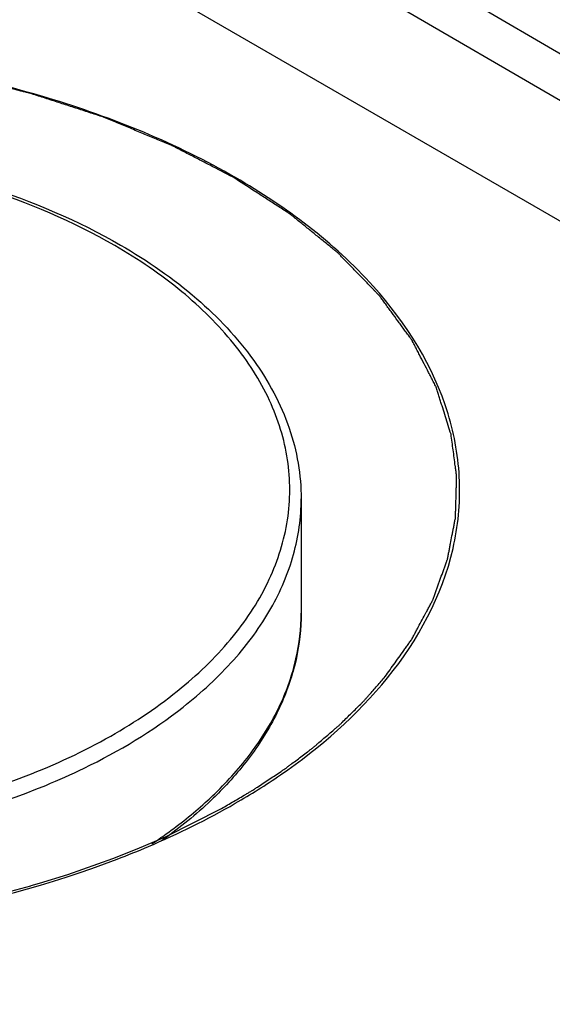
# Model space of a CAD drawing. Header units: inches. Extents: x 0 to 34, y 0 to 22.
# Tile 66 of 168: x 4.7145 to 4.7836, y 16.4463 to 16.574. Entities that reach past the tile are written whole.
import ezdxf

# ---------------------------------------------------------------- set-up
doc = ezdxf.new("R2010")
doc.units = ezdxf.units.IN
doc.header["$LTSCALE"] = 1.87
doc.header["$MEASUREMENT"] = 0
doc.layers.get('0').update_dxf_attribs({"linetype": 'CONTINUOUS'})
doc.layers.add('02___PRT_ALL_AXES', color=7, linetype='CONTINUOUS')
doc.layers.add('COSMETIC', color=7, linetype='CONTINUOUS')

msp = doc.modelspace()

# ---------------------------------------------------------------- linework, layer by layer
at = {"color": 7, "linetype": 'CONTINUOUS'}
for p, q in [((3.1809196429, 17.4738614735), (4.9835116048, 16.4330674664)), ((3.5257590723, 17.3029434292), (4.9863411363, 16.4521339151)), ((3.5231251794, 17.2983941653), (4.9836787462, 16.4476012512))]:
    msp.add_line(p, q, dxfattribs=at)
msp.add_arc((4.7047051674, 16.5100276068), 0.0505450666, 312.059850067, 315.0993077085, dxfattribs=at)
for points, knots in [([(4.7424765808, 16.5535595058), (4.734826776, 16.5579764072), (4.7174342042, 16.565050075), (4.679612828, 16.572195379), (4.6492657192, 16.5701325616), (4.6301292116, 16.5649673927)], [0, 0, 0, 0, 0.2301160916, 0.483639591, 1, 1, 1, 1]), ([(4.6463693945, 16.5556212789), (4.653428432, 16.557033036), (4.6678865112, 16.5586280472), (4.6893939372, 16.557578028), (4.7096410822, 16.5532220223), (4.7220556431, 16.5479957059), (4.7275742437, 16.544809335)], [0, 0, 0, 0, 0.2587903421, 0.5201224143, 0.770917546, 1, 1, 1, 1]), ([(4.7268360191, 16.5447361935), (4.7214083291, 16.5478700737), (4.7091771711, 16.5530148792), (4.6892125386, 16.5573098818), (4.6679755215, 16.5583513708), (4.6536921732, 16.5567819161), (4.6467175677, 16.5553907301)], [0, 0, 0, 0, 0.2283807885, 0.4791755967, 0.7408448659, 1, 1, 1, 1]), ([(4.7622343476, 16.4886915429), (4.766176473, 16.4935605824), (4.7707752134, 16.5020238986), (4.7719558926, 16.5142386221), (4.7698385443, 16.5264749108), (4.7604775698, 16.541311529), (4.7490502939, 16.5497639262), (4.7424765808, 16.5535595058)], [0, 0, 0, 0, 0.2397807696, 0.3518868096, 0.464715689, 0.7094684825, 1, 1, 1, 1]), ([(4.7354643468, 16.4873751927), (4.7379286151, 16.4894018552), (4.742314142, 16.493686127), (4.7471295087, 16.5011121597), (4.7496295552, 16.5090195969), (4.7496372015, 16.517111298), (4.7471541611, 16.5250181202), (4.7423541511, 16.5324459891), (4.7354598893, 16.5392030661), (4.7298805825, 16.5429783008), (4.7268360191, 16.5447361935)], [0, 0, 0, 0, 0.1349670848, 0.2573635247, 0.3707896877, 0.4809011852, 0.5942497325, 0.7165053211, 0.8512846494, 1, 1, 1, 1]), ([(4.7275742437, 16.544809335), (4.7310652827, 16.5427936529), (4.7374171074, 16.5384139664), (4.7450291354, 16.5303973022), (4.7491355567, 16.5227956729), (4.7507466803, 16.516557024), (4.7510145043, 16.5134321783), (4.7510145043, 16.5118854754)], [0, 0, 0, 0, 0.2862801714, 0.5442173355, 0.778542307, 0.8901583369, 1, 1, 1, 1]), ([(4.7357047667, 16.4849014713), (4.7380594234, 16.486753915), (4.7423078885, 16.4906544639), (4.7472512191, 16.4973557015), (4.7503146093, 16.5044913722), (4.7510144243, 16.5094669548), (4.751014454, 16.5118854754)], [0, 0, 0, 0, 0.2803803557, 0.5365884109, 0.7736622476, 1, 1, 1, 1]), ([(4.7405078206, 16.4743488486), (4.7421548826, 16.4760033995), (4.7451126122, 16.4794377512), (4.7484841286, 16.4851141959), (4.750548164, 16.4910281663), (4.7510144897, 16.4950863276), (4.7510145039, 16.4970759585)], [0, 0, 0, 0, 0.2729268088, 0.5271940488, 0.7674017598, 1, 1, 1, 1]), ([(4.7510145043, 16.4970759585), (4.7510145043, 16.4950622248), (4.7505558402, 16.4909668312), (4.7485286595, 16.4850063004), (4.7452302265, 16.479305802), (4.7423372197, 16.4758546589), (4.7407295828, 16.47419573)], [0, 0, 0, 0, 0.2351673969, 0.4767027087, 0.7302229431, 1, 1, 1, 1]), ([(4.7424691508, 16.4724113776), (4.7444633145, 16.4735625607), (4.7517116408, 16.4781075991), (4.7582962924, 16.4838275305), (4.7622343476, 16.4886915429)], [0, 0, 0, 0, 0.2689645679, 1, 1, 1, 1]), ([(4.7153123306, 16.4759659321), (4.7190838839, 16.4774318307), (4.7261339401, 16.4806994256), (4.7326091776, 16.4850270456), (4.7354643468, 16.4873751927)], [0, 0, 0, 0, 0.5225805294, 1, 1, 1, 1]), ([(4.7178637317, 16.4747440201), (4.7195427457, 16.4754347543), (4.7258018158, 16.4782260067), (4.7317441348, 16.4817855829), (4.7357047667, 16.4849014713)], [0, 0, 0, 0, 0.2648525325, 1, 1, 1, 1]), ([(4.6285759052, 16.4760314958), (4.6352343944, 16.4734287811), (4.6495759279, 16.4695906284), (4.6719203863, 16.4677019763), (4.6942778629, 16.4695553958), (4.7086395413, 16.4733724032), (4.7153123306, 16.4759659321)], [0, 0, 0, 0, 0.2424841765, 0.4997598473, 0.7571770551, 1, 1, 1, 1]), ([(4.6290315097, 16.473629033), (4.6359348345, 16.4710424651), (4.6507428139, 16.4672847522), (4.6737113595, 16.465634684), (4.6965428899, 16.4678403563), (4.7111296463, 16.4719736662), (4.7178637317, 16.4747440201)], [0, 0, 0, 0, 0.2440618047, 0.502015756, 0.7589282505, 1, 1, 1, 1]), ([(4.7407295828, 16.47419573), (4.7401444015, 16.4735918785), (4.7376537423, 16.4711535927), (4.7349185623, 16.4689700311), (4.7327553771, 16.467450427)], [0, 0, 0, 0, 0.24132153, 1, 1, 1, 1]), ([(4.7271407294, 16.4651732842), (4.7285046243, 16.4656955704), (4.7337474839, 16.4678113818), (4.7388376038, 16.4703149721), (4.7424691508, 16.4724113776)], [0, 0, 0, 0, 0.2583226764, 1, 1, 1, 1]), ([(4.7316564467, 16.4671669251), (4.7322812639, 16.4675821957), (4.7346780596, 16.4692341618), (4.7369616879, 16.4710529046), (4.7385656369, 16.4725006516)], [0, 0, 0, 0, 0.2577288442, 1, 1, 1, 1]), ([(4.6168833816, 16.4653243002), (4.63427247, 16.458591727), (4.6719889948, 16.4526739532), (4.709711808, 16.4584991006), (4.7271407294, 16.4651732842)], [0, 0, 0, 0, 0.4997830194, 1, 1, 1, 1])]:
    msp.add_open_spline(points, degree=3, knots=knots, dxfattribs=at)
at = {"layer": '02___PRT_ALL_AXES', "color": 7, "linetype": 'CONTINUOUS'}
msp.add_line((4.7510145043, 16.5118854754), (4.7510145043, 16.4970759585), dxfattribs=at)
at = {"layer": 'COSMETIC', "color": 7, "linetype": 'CONTINUOUS'}
for p, q in [((4.7333990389, 16.4680814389), (4.7406976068, 16.4717455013)), ((4.7297375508, 16.4664946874), (4.7333990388, 16.4680814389)), ((4.7265878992, 16.4652464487), (4.7297375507, 16.4664946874)), ((4.7207321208, 16.4631841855), (4.7265878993, 16.4652464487)), ((4.717069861, 16.4620503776), (4.7207321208, 16.4631841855)), ((4.7133285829, 16.461006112), (4.7159494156, 16.4617258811)), ((4.7159494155, 16.4617258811), (4.7159929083, 16.4617382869)), ((4.7159929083, 16.4617382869), (4.717069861, 16.4620503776))]:
    msp.add_line(p, q, dxfattribs=at)
for points, knots in [([(4.742182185, 16.5535968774), (4.7411838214, 16.5541140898), (4.7396862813, 16.5548899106), (4.7379391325, 16.5557950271), (4.7369407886, 16.5563122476), (4.7361919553, 16.5567001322), (4.7354434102, 16.5570881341), (4.7348811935, 16.5573788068), (4.7345076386, 16.5575730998), (4.7343501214, 16.5576532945), (4.7342284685, 16.5577192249), (4.7340908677, 16.5577786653), (4.7338426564, 16.5578796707), (4.733491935, 16.5580255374), (4.7329286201, 16.5582580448), (4.7322252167, 16.5585489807), (4.7310993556, 16.5590143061), (4.7296921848, 16.5595960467), (4.7282849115, 16.5601776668), (4.7271592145, 16.560643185), (4.7264554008, 16.5609336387), (4.7258929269, 16.5611671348), (4.7255400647, 16.5613104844), (4.725260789, 16.5614310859), (4.7249705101, 16.5615300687), (4.7244574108, 16.561693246), (4.7237270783, 16.5619315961), (4.7225570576, 16.5623100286), (4.7210950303, 16.5627840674), (4.7196328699, 16.5632577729), (4.7184630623, 16.5636367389), (4.7175860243, 16.5639211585), (4.7168541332, 16.5641575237), (4.7163438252, 16.5643242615), (4.7160490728, 16.5644175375), (4.7158368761, 16.5644931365), (4.715590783, 16.564547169), (4.7152744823, 16.564626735), (4.7147154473, 16.5647624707), (4.7139197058, 16.5649582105), (4.7129635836, 16.5651923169), (4.7116891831, 16.5655047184), (4.7100960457, 16.5658952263), (4.7085029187, 16.5662853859), (4.7072285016, 16.5665983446), (4.7064317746, 16.5667920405), (4.7058745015, 16.5669314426), (4.7055553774, 16.5670051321), (4.7052336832, 16.5670563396), (4.7048324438, 16.5671280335), (4.7038687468, 16.5672937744), (4.7024234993, 16.5675450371), (4.7004963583, 16.5678785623), (4.6988903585, 16.5681567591), (4.6976057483, 16.5683794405), (4.6968024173, 16.568518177), (4.6961607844, 16.5686301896), (4.6957574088, 16.5686978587), (4.6954401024, 16.5687573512), (4.6951031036, 16.5687972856), (4.6945042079, 16.5688580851), (4.6936534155, 16.568949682), (4.6922894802, 16.5690935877), (4.6905854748, 16.5692743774), (4.6878585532, 16.5695631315), (4.6858134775, 16.5697798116), (4.684450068, 16.5699242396)], [0, 0, 0, 0, 0.0625, 0.09375, 0.109375, 0.125, 0.140625, 0.15625, 0.16015625, 0.1640625, 0.166015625, 0.16796875, 0.171875, 0.1796875, 0.1875, 0.203125, 0.21875, 0.25, 0.28125, 0.296875, 0.3125, 0.3203125, 0.328125, 0.33203125, 0.3359375, 0.34375, 0.359375, 0.375, 0.40625, 0.4375, 0.453125, 0.46875, 0.484375, 0.4921875, 0.49609375, 0.5, 0.50390625, 0.5078125, 0.515625, 0.53125, 0.546875, 0.5625, 0.59375, 0.625, 0.640625, 0.65625, 0.6640625, 0.66796875, 0.671875, 0.6796875, 0.6875, 0.71875, 0.75, 0.78125, 0.796875, 0.8125, 0.8203125, 0.828125, 0.83203125, 0.8359375, 0.84375, 0.859375, 0.875, 0.90625, 0.9375, 1, 1, 1, 1]), ([(4.7704601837, 16.5202630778), (4.7702205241, 16.5210250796), (4.7698610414, 16.5221680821), (4.7694416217, 16.5235015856), (4.7692019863, 16.5242635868), (4.7690221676, 16.5248350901), (4.7688427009, 16.525406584), (4.7687071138, 16.5258352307), (4.7686182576, 16.5261209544), (4.7685789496, 16.5262400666), (4.7685528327, 16.5263352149), (4.7685072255, 16.5264308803), (4.768418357, 16.5265985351), (4.7682961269, 16.5268379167), (4.7680979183, 16.5272209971), (4.7678510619, 16.5276998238), (4.7674555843, 16.5284659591), (4.7669614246, 16.5294236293), (4.7664671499, 16.5303812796), (4.7660718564, 16.5311474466), (4.76582454, 16.5316261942), (4.7656272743, 16.5320094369), (4.7655026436, 16.5322484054), (4.7654180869, 16.532416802), (4.7653655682, 16.5325112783), (4.765297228, 16.5325991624), (4.7652172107, 16.5327112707), (4.7650207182, 16.5329784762), (4.7647278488, 16.5333800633), (4.7643362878, 16.5339150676), (4.7639450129, 16.534450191), (4.7634232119, 16.5351636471), (4.7629014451, 16.5358771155), (4.7623796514, 16.5365905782), (4.7620535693, 16.5370364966), (4.7617926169, 16.5373932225), (4.7615971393, 16.537660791), (4.7614334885, 16.5378836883), (4.7613204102, 16.5380398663), (4.7612534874, 16.5381288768), (4.7612097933, 16.5381962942), (4.7611412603, 16.5382611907), (4.7610585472, 16.5383485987), (4.7609097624, 16.538501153), (4.7606993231, 16.5387193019), (4.7604458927, 16.5389809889), (4.7601083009, 16.5393299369), (4.7596862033, 16.5397661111), (4.7590109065, 16.5404639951), (4.7583355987, 16.5411618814), (4.7576602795, 16.541859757), (4.7571538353, 16.5423831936), (4.756647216, 16.5429065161), (4.756267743, 16.5432993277), (4.7560139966, 16.5435607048), (4.7558884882, 16.5436922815), (4.7557576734, 16.5438204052), (4.7555580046, 16.5439748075), (4.7553170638, 16.5441734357), (4.7549267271, 16.544488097), (4.7544404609, 16.5448825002), (4.753661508, 16.5455129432), (4.7526881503, 16.5463012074), (4.7517146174, 16.5470893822), (4.750935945, 16.5477199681), (4.7504489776, 16.5481140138), (4.7500600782, 16.5484294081), (4.7498154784, 16.5486261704), (4.7496473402, 16.5487646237), (4.7495464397, 16.5488426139), (4.7494273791, 16.5489163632), (4.7492847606, 16.5490099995), (4.7489373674, 16.5492335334), (4.7484184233, 16.5495693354), (4.7477252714, 16.5500167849), (4.7470324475, 16.5504643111), (4.746108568, 16.5510609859), (4.7444918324, 16.5521051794), (4.7431060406, 16.5530001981), (4.7421821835, 16.5535968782)], [0, 0, 0, 0, 0.0625, 0.09375, 0.109375, 0.125, 0.140625, 0.15625, 0.16015625, 0.1640625, 0.166015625, 0.16796875, 0.171875, 0.1796875, 0.1875, 0.203125, 0.21875, 0.25, 0.28125, 0.296875, 0.3125, 0.3203125, 0.328125, 0.33203125, 0.333984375, 0.3359375, 0.33984375, 0.34375, 0.359375, 0.375, 0.390625, 0.40625, 0.4375, 0.453125, 0.46875, 0.4765625, 0.484375, 0.4921875, 0.49609375, 0.498046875, 0.5, 0.501953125, 0.50390625, 0.5078125, 0.515625, 0.5234375, 0.53125, 0.546875, 0.5625, 0.59375, 0.609375, 0.625, 0.640625, 0.65625, 0.66015625, 0.6640625, 0.66796875, 0.671875, 0.6796875, 0.6875, 0.703125, 0.71875, 0.75, 0.78125, 0.796875, 0.8125, 0.8203125, 0.828125, 0.83203125, 0.833984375, 0.8359375, 0.83984375, 0.84375, 0.859375, 0.875, 0.890625, 0.90625, 0.9375, 1, 1, 1, 1]), ([(4.7619096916, 16.4888373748), (4.7623393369, 16.4894377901), (4.762983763, 16.4903384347), (4.7638431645, 16.4915392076), (4.7643799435, 16.4922898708), (4.7648101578, 16.4928899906), (4.7650772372, 16.4932660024), (4.7652678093, 16.493527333), (4.7653710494, 16.4936796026), (4.7654529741, 16.4938429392), (4.7655626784, 16.4940433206), (4.7657341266, 16.4943660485), (4.7659498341, 16.4947687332), (4.7662941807, 16.4954134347), (4.7667249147, 16.4962191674), (4.7671554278, 16.4970249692), (4.7675001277, 16.49766956), (4.767714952, 16.4980725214), (4.7678882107, 16.4983946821), (4.7679933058, 16.4985965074), (4.7680846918, 16.4987568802), (4.7681493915, 16.4989212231), (4.7682502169, 16.4992106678), (4.7684007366, 16.4996231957), (4.7685785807, 16.5001186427), (4.7687571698, 16.5006139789), (4.7689950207, 16.5012744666), (4.7692329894, 16.5019349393), (4.7694708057, 16.5025954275), (4.7696495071, 16.5030907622), (4.769797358, 16.5035036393), (4.7699029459, 16.5037924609), (4.7699600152, 16.5039578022), (4.7700120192, 16.504080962), (4.7700288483, 16.5042073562), (4.7700635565, 16.5043747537), (4.7701185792, 16.5046682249), (4.7702001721, 16.5050871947), (4.7702968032, 16.5055900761), (4.7704260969, 16.5062605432), (4.7705552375, 16.506931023), (4.7706844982, 16.507601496), (4.7707812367, 16.5081043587), (4.7708787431, 16.508607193), (4.7709576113, 16.5090263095), (4.7710174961, 16.5093195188), (4.7710444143, 16.5094873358), (4.7710438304, 16.5096561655), (4.7710525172, 16.5098668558), (4.7710611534, 16.5102041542), (4.7710737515, 16.5106257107), (4.7710928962, 16.5113002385), (4.7711172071, 16.5121433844), (4.7711412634, 16.5129865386), (4.7711608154, 16.513661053), (4.7711723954, 16.5140826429), (4.7711831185, 16.514419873), (4.7711864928, 16.514630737), (4.7711968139, 16.5147992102), (4.7711793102, 16.5149684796), (4.7711357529, 16.5152650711), (4.7710802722, 16.5156885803), (4.7709877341, 16.5163663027), (4.7708733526, 16.5172134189), (4.7706896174, 16.5185688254), (4.770551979, 16.5195853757), (4.7704601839, 16.5202630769)], [0, 0, 0, 0, 0.0625, 0.09375, 0.125, 0.140625, 0.15625, 0.1640625, 0.16796875, 0.171875, 0.1796875, 0.1875, 0.203125, 0.21875, 0.25, 0.28125, 0.296875, 0.3125, 0.3203125, 0.328125, 0.33203125, 0.3359375, 0.34375, 0.359375, 0.375, 0.390625, 0.40625, 0.4375, 0.453125, 0.46875, 0.484375, 0.4921875, 0.49609375, 0.5, 0.50390625, 0.5078125, 0.515625, 0.53125, 0.546875, 0.5625, 0.59375, 0.609375, 0.625, 0.640625, 0.65625, 0.6640625, 0.66796875, 0.671875, 0.6796875, 0.6875, 0.703125, 0.71875, 0.75, 0.78125, 0.796875, 0.8125, 0.8203125, 0.828125, 0.83203125, 0.8359375, 0.84375, 0.859375, 0.875, 0.90625, 0.9375, 1, 1, 1, 1]), ([(4.7406976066, 16.4717455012), (4.7412133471, 16.4720485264), (4.7422448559, 16.4726543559), (4.7434051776, 16.4733369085), (4.7441789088, 16.4737904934), (4.744501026, 16.4739816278), (4.7447593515, 16.4741295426), (4.7450153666, 16.474295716), (4.7454623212, 16.4745950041), (4.7461013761, 16.4750181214), (4.7468680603, 16.4755277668), (4.7476345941, 16.4760368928), (4.7482100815, 16.4764188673), (4.7485928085, 16.4766734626), (4.748785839, 16.4768008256), (4.7489723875, 16.4769279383), (4.7491902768, 16.4770962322), (4.7494731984, 16.4773070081), (4.7499199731, 16.4776440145), (4.75048045, 16.4780654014), (4.7511522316, 16.4785707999), (4.7517120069, 16.4789926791), (4.7521042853, 16.4792866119), (4.7523277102, 16.4794567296), (4.752497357, 16.4795782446), (4.7526590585, 16.4797229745), (4.7528774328, 16.4799078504), (4.753258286, 16.4802351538), (4.7540210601, 16.4808870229), (4.7547826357, 16.4815402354), (4.7554372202, 16.4820992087), (4.7557075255, 16.482333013), (4.7559294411, 16.4825179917), (4.7561306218, 16.4827105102), (4.7564730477, 16.4830509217), (4.7569673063, 16.4835353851), (4.7575580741, 16.4841175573), (4.7581500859, 16.4846994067), (4.7586412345, 16.4851846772), (4.7589891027, 16.4855236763), (4.7591815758, 16.4857184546), (4.7593502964, 16.4859172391), (4.7595693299, 16.486164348), (4.7599152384, 16.4865604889), (4.7603491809, 16.4870554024), (4.7610426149, 16.4878474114), (4.7615628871, 16.4884413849), (4.7619096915, 16.4888373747)], [0, 0, 0, 0, 0.0625, 0.125, 0.140625, 0.15625, 0.1640625, 0.171875, 0.1875, 0.21875, 0.25, 0.28125, 0.3125, 0.3203125, 0.328125, 0.3359375, 0.34375, 0.359375, 0.375, 0.40625, 0.4375, 0.46875, 0.484375, 0.4921875, 0.5, 0.5078125, 0.515625, 0.53125, 0.5625, 0.625, 0.640625, 0.65625, 0.6640625, 0.671875, 0.6875, 0.71875, 0.75, 0.78125, 0.8125, 0.828125, 0.8359375, 0.84375, 0.859375, 0.875, 0.90625, 0.9375, 1, 1, 1, 1])]:
    msp.add_open_spline(points, degree=3, knots=knots, dxfattribs=at)

doc.saveas('drawing.dxf')
